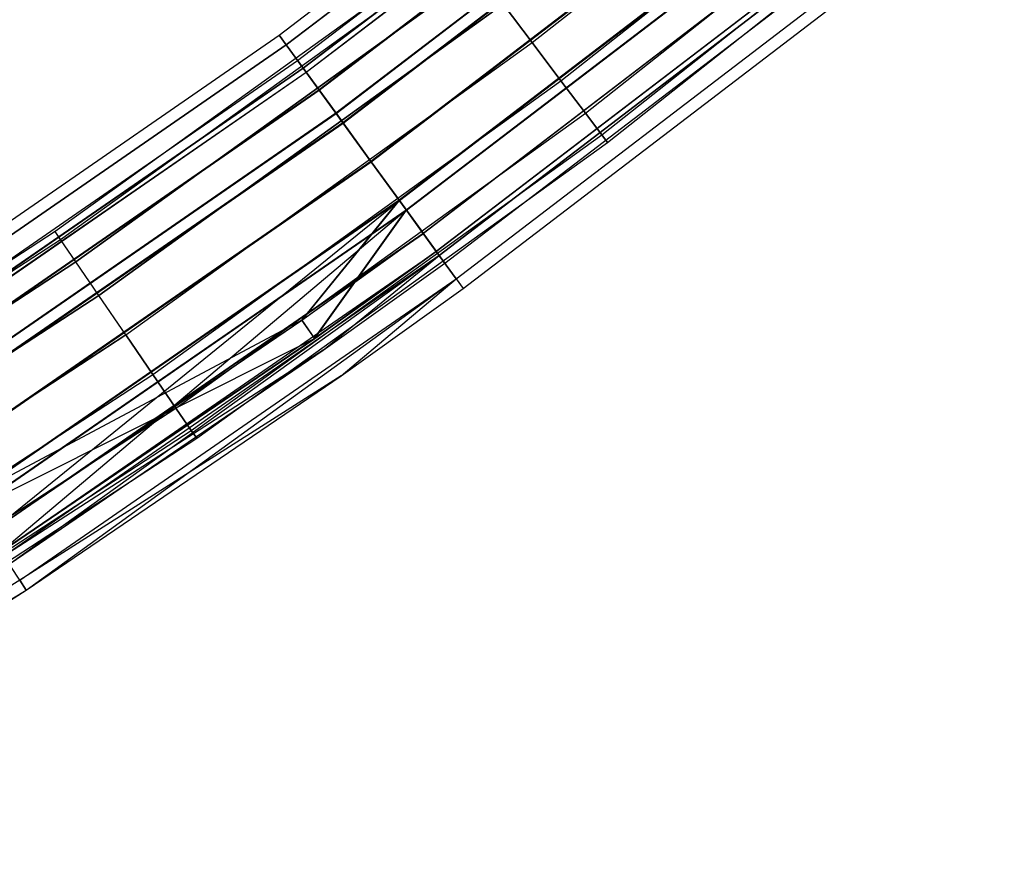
# Model space of a CAD drawing. Extents: x -176 to 176, y -176 to 176.
# Tile 189 of 208: x 96 to 112, y -151 to -138. Entities that reach past the tile are written whole.
import ezdxf

# ---------------------------------------------------------------- set-up
doc = ezdxf.new("R2010")
doc.units = 0
doc.header["$LTSCALE"] = 25.4
doc.layers.get('0').update_dxf_attribs({"linetype": 'CONTINUOUS'})

# ---------------------------------------------------------------- blocks, each defined once
blk = doc.blocks.new('BIURKOWA_B_STL')
at = {"color": 0}
for p, q in [((100.217, -137.937, 408), (106.765, -132.934, 408)), ((100.217, -137.937, 408), (106.765, -132.934, 408)), ((100.217, -137.937, 196.996), (106.765, -132.934, 196.996)), ((100.217, -137.937, 196.996), (106.765, -132.934, 196.996)), ((100.328, -138.09, 197.952), (106.883, -133.081, 197.952)), ((100.328, -138.09, 197.952), (106.883, -133.081, 197.952)), ((100.329, -138.091, 407.043), (106.884, -133.083, 407.043)), ((100.329, -138.091, 407.043), (106.884, -133.083, 407.043)), ((100.329, -138.091, 408.957), (106.884, -133.083, 408.957)), ((100.329, -138.091, 408.957), (106.884, -133.083, 408.957)), ((100.33, -138.093, 196.04), (106.885, -133.084, 196.04)), ((100.33, -138.093, 196.04), (106.885, -133.084, 196.04)), ((104.256, -138.057, 410), (110.521, -133.095, 410)), ((104.256, -138.057, 410), (110.521, -133.095, 410)), ((104.256, -138.057, 406), (110.521, -133.095, 406)), ((104.256, -138.057, 406), (110.521, -133.095, 406)), ((104.256, -138.057, 199), (110.521, -133.095, 199)), ((104.256, -138.057, 199), (110.521, -133.095, 199)), ((104.256, -138.057, 195), (110.521, -133.095, 195)), ((104.256, -138.057, 195), (110.521, -133.095, 195)), ((100.511, -138.342, 196.996), (107.078, -133.324, 196.996)), ((100.511, -138.342, 196.996), (107.078, -133.324, 196.996)), ((100.511, -138.342, 408), (107.078, -133.324, 408)), ((100.511, -138.342, 408), (107.078, -133.324, 408)), ((100.6, -138.464, 197.761), (107.172, -133.442, 197.761)), ((100.6, -138.464, 197.761), (107.172, -133.442, 197.761)), ((107.173, -133.443, 407.235), (100.601, -138.465, 407.235)), ((100.601, -138.465, 408.765), (107.173, -133.443, 408.765)), ((100.601, -138.465, 408.765), (107.173, -133.443, 408.765)), ((107.173, -133.443, 407.235), (100.601, -138.465, 407.235)), ((100.602, -138.466, 196.231), (107.174, -133.444, 196.231)), ((100.602, -138.466, 196.231), (107.174, -133.444, 196.231)), ((100.645, -138.527, 198.764), (107.221, -133.502, 198.764)), ((100.645, -138.527, 198.764), (107.221, -133.502, 198.764)), ((100.648, -138.53, 406.232), (107.223, -133.505, 406.232)), ((100.648, -138.53, 406.232), (107.223, -133.505, 406.232)), ((100.648, -138.53, 409.768), (107.223, -133.505, 409.768)), ((100.648, -138.53, 409.768), (107.223, -133.505, 409.768)), ((100.649, -138.532, 195.23), (107.225, -133.507, 195.23)), ((100.649, -138.532, 195.23), (107.225, -133.507, 195.23)), ((107.442, -133.778, 198.41), (100.853, -138.813, 198.41)), ((107.442, -133.778, 198.41), (100.853, -138.813, 198.41)), ((100.856, -138.816, 406.586), (107.444, -133.781, 406.586)), ((100.856, -138.816, 406.586), (107.444, -133.781, 406.586)), ((100.856, -138.816, 409.414), (107.444, -133.781, 409.414)), ((100.856, -138.816, 409.414), (107.444, -133.781, 409.414)), ((100.857, -138.818, 195.583), (107.446, -133.783, 195.583)), ((100.857, -138.818, 195.583), (107.446, -133.783, 195.583)), ((104.717, -138.668, 409.848), (111.009, -133.684, 409.848)), ((104.717, -138.668, 409.848), (111.009, -133.684, 409.848)), ((104.717, -138.668, 406.152), (111.009, -133.684, 406.152)), ((104.717, -138.668, 406.152), (111.009, -133.684, 406.152)), ((104.717, -138.668, 198.848), (111.009, -133.684, 198.848)), ((104.717, -138.668, 198.848), (111.009, -133.684, 198.848)), ((104.717, -138.668, 195.152), (111.009, -133.684, 195.152)), ((104.717, -138.668, 195.152), (111.009, -133.684, 195.152)), ((101.121, -139.181, 199.307), (107.727, -134.133, 199.307)), ((101.121, -139.181, 199.307), (107.727, -134.133, 199.307)), ((101.125, -139.186, 405.69), (107.731, -134.138, 405.69)), ((101.125, -139.186, 405.69), (107.731, -134.138, 405.69)), ((101.125, -139.186, 410.31), (107.731, -134.138, 410.31)), ((101.125, -139.186, 410.31), (107.731, -134.138, 410.31)), ((101.126, -139.188, 194.689), (107.733, -134.14, 194.689)), ((101.126, -139.188, 194.689), (107.733, -134.14, 194.689)), ((107.847, -134.282, 198.845), (101.234, -139.336, 198.845)), ((107.847, -134.282, 198.845), (101.234, -139.336, 198.845)), ((101.237, -139.341, 409.848), (107.851, -134.287, 409.848)), ((101.237, -139.341, 406.152), (107.851, -134.287, 406.152)), ((101.237, -139.341, 409.848), (107.851, -134.287, 409.848)), ((101.237, -139.341, 406.152), (107.851, -134.287, 406.152)), ((107.852, -134.289, 195.151), (101.238, -139.343, 195.151)), ((107.852, -134.289, 195.151), (101.238, -139.343, 195.151)), ((105.108, -139.186, 409.414), (111.424, -134.183, 409.414)), ((105.108, -139.186, 409.414), (111.424, -134.183, 409.414)), ((105.108, -139.186, 406.586), (111.424, -134.183, 406.586)), ((105.108, -139.186, 406.586), (111.424, -134.183, 406.586)), ((105.108, -139.186, 198.414), (111.424, -134.183, 198.414)), ((105.108, -139.186, 198.414), (111.424, -134.183, 198.414)), ((105.108, -139.186, 195.586), (111.424, -134.183, 195.586)), ((105.108, -139.186, 195.586), (111.424, -134.183, 195.586)), ((105.369, -139.532, 408.765), (111.701, -134.516, 408.765)), ((105.369, -139.532, 408.765), (111.701, -134.516, 408.765)), ((105.369, -139.532, 407.235), (111.701, -134.516, 407.235)), ((105.369, -139.532, 407.235), (111.701, -134.516, 407.235)), ((105.369, -139.532, 197.765), (111.701, -134.516, 197.765)), ((105.369, -139.532, 197.765), (111.701, -134.516, 197.765)), ((105.369, -139.532, 196.235), (111.701, -134.516, 196.235)), ((105.369, -139.532, 196.235), (111.701, -134.516, 196.235)), ((105.461, -139.653, 408), (111.798, -134.633, 408)), ((105.461, -139.653, 408), (111.798, -134.633, 408)), ((105.461, -139.653, 197), (111.798, -134.633, 197)), ((105.461, -139.653, 197), (111.798, -134.633, 197)), ((101.683, -139.954, 199.5), (108.326, -134.878, 199.5)), ((101.683, -139.954, 199.5), (108.326, -134.878, 199.5)), ((108.326, -134.878, 199), (101.683, -139.954, 199)), ((108.326, -134.878, 199), (101.683, -139.954, 199)), ((101.687, -139.96, 405.5), (108.33, -134.884, 405.5)), ((101.687, -139.96, 405.5), (108.33, -134.884, 405.5)), ((101.687, -139.96, 410.5), (108.33, -134.884, 410.5)), ((101.687, -139.96, 410.5), (108.33, -134.884, 410.5)), ((108.33, -134.884, 410), (101.687, -139.96, 410)), ((108.33, -134.884, 410), (101.687, -139.96, 410)), ((108.33, -134.884, 406), (101.687, -139.96, 406)), ((108.33, -134.884, 406), (101.687, -139.96, 406)), ((101.688, -139.962, 194.5), (108.331, -134.885, 194.5)), ((101.688, -139.962, 194.5), (108.331, -134.885, 194.5)), ((101.688, -139.962, 195), (108.331, -134.885, 195)), ((101.688, -139.962, 195), (108.331, -134.885, 195)), ((108.805, -135.475, 198.851), (102.133, -140.574, 198.851)), ((108.805, -135.475, 198.851), (102.133, -140.574, 198.851)), ((108.809, -135.48, 409.848), (102.137, -140.579, 409.848)), ((108.809, -135.48, 409.848), (102.137, -140.579, 409.848)), ((102.137, -140.579, 406.152), (108.809, -135.48, 406.152)), ((102.137, -140.579, 406.152), (108.809, -135.48, 406.152)), ((102.138, -140.58, 195.153), (108.81, -135.482, 195.153)), ((102.138, -140.58, 195.153), (108.81, -135.482, 195.153)), ((102.245, -140.728, 199.312), (108.925, -135.624, 199.312)), ((102.245, -140.728, 199.312), (108.925, -135.624, 199.312)), ((102.249, -140.734, 405.69), (108.929, -135.63, 405.69)), ((102.249, -140.734, 405.69), (108.929, -135.63, 405.69)), ((102.249, -140.734, 410.31), (108.929, -135.63, 410.31)), ((102.249, -140.734, 410.31), (108.929, -135.63, 410.31)), ((102.25, -140.735, 194.691), (108.93, -135.631, 194.691)), ((102.25, -140.735, 194.691), (108.93, -135.631, 194.691)), ((102.515, -141.1, 198.42), (109.212, -135.982, 198.42)), ((102.515, -141.1, 198.42), (109.212, -135.982, 198.42)), ((109.216, -135.986, 406.586), (102.518, -141.104, 406.586)), ((109.216, -135.986, 409.414), (102.518, -141.104, 409.414)), ((109.216, -135.986, 409.414), (102.518, -141.104, 409.414)), ((109.216, -135.986, 406.586), (102.518, -141.104, 406.586)), ((109.216, -135.987, 195.587), (102.519, -141.105, 195.587)), ((109.216, -135.987, 195.587), (102.519, -141.105, 195.587)), ((102.723, -141.386, 198.773), (109.434, -136.258, 198.773)), ((102.723, -141.386, 198.773), (109.434, -136.258, 198.773)), ((102.726, -141.39, 406.232), (109.437, -136.262, 406.232)), ((102.726, -141.39, 406.232), (109.437, -136.262, 406.232)), ((102.726, -141.39, 409.768), (109.437, -136.262, 409.768)), ((102.726, -141.39, 409.768), (109.437, -136.262, 409.768)), ((102.726, -141.391, 195.233), (109.437, -136.263, 195.233)), ((102.726, -141.391, 195.233), (109.437, -136.263, 195.233)), ((102.773, -141.455, 196.235), (109.487, -136.324, 196.235)), ((102.773, -141.455, 196.235), (109.487, -136.324, 196.235)), ((109.487, -136.324, 408.765), (102.773, -141.455, 408.765)), ((109.487, -136.324, 408.765), (102.773, -141.455, 408.765)), ((103.051, -136.461, 408), (96.638, -141.075, 408)), ((103.051, -136.461, 408), (96.638, -141.075, 408)), ((103.051, -136.461, 197), (96.638, -141.075, 197)), ((103.051, -136.461, 197), (96.638, -141.075, 197)), ((102.862, -141.578, 197), (109.582, -136.443, 197)), ((102.862, -141.578, 197), (109.582, -136.443, 197)), ((102.862, -141.578, 408), (109.582, -136.443, 408)), ((102.862, -141.578, 408), (109.582, -136.443, 408)), ((96.724, -141.2, 408.765), (103.142, -136.582, 408.765)), ((96.724, -141.2, 408.765), (103.142, -136.582, 408.765)), ((96.724, -141.2, 407.235), (103.142, -136.582, 407.235)), ((96.724, -141.2, 407.235), (103.142, -136.582, 407.235)), ((96.724, -141.2, 197.765), (103.142, -136.582, 197.765)), ((96.724, -141.2, 197.765), (103.142, -136.582, 197.765)), ((96.724, -141.2, 196.235), (103.142, -136.582, 196.235)), ((96.724, -141.2, 196.235), (103.142, -136.582, 196.235)), ((103.044, -141.829, 408.957), (109.776, -136.684, 408.957)), ((103.044, -141.829, 408.957), (109.776, -136.684, 408.957)), ((103.045, -141.829, 196.044), (109.776, -136.685, 196.044)), ((103.045, -141.829, 196.044), (109.776, -136.685, 196.044)), ((96.969, -141.558, 409.414), (103.404, -136.928, 409.414)), ((96.969, -141.558, 409.414), (103.404, -136.928, 409.414)), ((103.404, -136.928, 406.586), (96.969, -141.558, 406.586)), ((103.404, -136.928, 406.586), (96.969, -141.558, 406.586)), ((96.969, -141.558, 198.414), (103.404, -136.928, 198.414)), ((96.969, -141.558, 198.414), (103.404, -136.928, 198.414)), ((103.404, -136.928, 195.586), (96.969, -141.558, 195.586)), ((103.404, -136.928, 195.586), (96.969, -141.558, 195.586)), ((103.156, -141.982, 408), (109.896, -136.833, 408)), ((103.156, -141.982, 408), (109.896, -136.833, 408)), ((103.156, -141.982, 197), (109.896, -136.833, 197)), ((103.156, -141.982, 197), (109.896, -136.833, 197)), ((97.336, -142.093, 409.848), (103.795, -137.446, 409.848)), ((97.336, -142.093, 409.848), (103.795, -137.446, 409.848)), ((103.795, -137.446, 406.152), (97.336, -142.093, 406.152)), ((103.795, -137.446, 406.152), (97.336, -142.093, 406.152)), ((97.336, -142.093, 198.848), (103.795, -137.446, 198.848)), ((97.336, -142.093, 198.848), (103.795, -137.446, 198.848)), ((103.795, -137.446, 195.152), (97.336, -142.093, 195.152)), ((103.795, -137.446, 195.152), (97.336, -142.093, 195.152)), ((104.256, -138.057, 410), (103.795, -137.446, 409.848)), ((104.256, -138.057, 410), (103.795, -137.446, 409.848)), ((103.795, -137.446, 406.152), (104.256, -138.057, 406)), ((103.795, -137.446, 406.152), (104.256, -138.057, 406)), ((104.256, -138.057, 199), (103.795, -137.446, 198.848)), ((104.256, -138.057, 199), (103.795, -137.446, 198.848)), ((103.795, -137.446, 195.152), (104.256, -138.057, 195)), ((103.795, -137.446, 195.152), (104.256, -138.057, 195)), ((93.436, -142.618, 408), (100.217, -137.937, 408)), ((93.436, -142.618, 408), (100.217, -137.937, 408)), ((93.436, -142.618, 196.996), (100.217, -137.937, 196.996)), ((93.436, -142.618, 196.996), (100.217, -137.937, 196.996)), ((97.769, -142.725, 410), (104.256, -138.057, 410)), ((97.769, -142.725, 410), (104.256, -138.057, 410)), ((97.769, -142.725, 406), (104.256, -138.057, 406)), ((97.769, -142.725, 406), (104.256, -138.057, 406)), ((97.769, -142.725, 199), (104.256, -138.057, 199)), ((97.769, -142.725, 199), (104.256, -138.057, 199)), ((97.769, -142.725, 195), (104.256, -138.057, 195)), ((97.769, -142.725, 195), (104.256, -138.057, 195)), ((100.217, -137.937, 408), (100.329, -138.091, 407.043)), ((100.329, -138.091, 408.957), (100.217, -137.937, 408)), ((100.217, -137.937, 408), (100.329, -138.091, 407.043)), ((100.329, -138.091, 408.957), (100.217, -137.937, 408)), ((100.217, -137.937, 196.996), (100.33, -138.093, 196.04)), ((100.328, -138.09, 197.952), (100.217, -137.937, 196.996)), ((100.217, -137.937, 196.996), (100.33, -138.093, 196.04)), ((100.328, -138.09, 197.952), (100.217, -137.937, 196.996)), ((104.717, -138.668, 409.848), (104.256, -138.057, 410)), ((104.717, -138.668, 409.848), (104.256, -138.057, 410)), ((104.256, -138.057, 406), (104.717, -138.668, 406.152)), ((104.256, -138.057, 406), (104.717, -138.668, 406.152)), ((104.717, -138.668, 198.848), (104.256, -138.057, 199)), ((104.717, -138.668, 198.848), (104.256, -138.057, 199)), ((104.256, -138.057, 195), (104.717, -138.668, 195.152)), ((104.256, -138.057, 195), (104.717, -138.668, 195.152)), ((93.539, -142.776, 197.952), (100.328, -138.09, 197.952)), ((93.539, -142.776, 197.952), (100.328, -138.09, 197.952)), ((93.54, -142.777, 407.043), (100.329, -138.091, 407.043)), ((93.54, -142.777, 407.043), (100.329, -138.091, 407.043)), ((93.54, -142.777, 408.957), (100.329, -138.091, 408.957)), ((93.54, -142.777, 408.957), (100.329, -138.091, 408.957)), ((93.541, -142.779, 196.04), (100.33, -138.093, 196.04)), ((93.541, -142.779, 196.04), (100.33, -138.093, 196.04)), ((100.645, -138.527, 198.764), (100.328, -138.09, 197.952)), ((100.645, -138.527, 198.764), (100.328, -138.09, 197.952)), ((100.329, -138.091, 407.043), (100.648, -138.53, 406.232)), ((100.648, -138.53, 409.768), (100.329, -138.091, 408.957)), ((100.329, -138.091, 407.043), (100.648, -138.53, 406.232)), ((100.648, -138.53, 409.768), (100.329, -138.091, 408.957)), ((100.33, -138.093, 196.04), (100.649, -138.532, 195.23)), ((100.33, -138.093, 196.04), (100.649, -138.532, 195.23)), ((93.71, -143.036, 196.996), (100.511, -138.342, 196.996)), ((93.71, -143.036, 196.996), (100.511, -138.342, 196.996)), ((93.71, -143.036, 408), (100.511, -138.342, 408)), ((93.71, -143.036, 408), (100.511, -138.342, 408)), ((100.6, -138.464, 197.761), (100.511, -138.342, 196.996)), ((100.511, -138.342, 196.996), (100.602, -138.466, 196.231)), ((100.6, -138.464, 197.761), (100.511, -138.342, 196.996)), ((100.511, -138.342, 196.996), (100.602, -138.466, 196.231)), ((100.601, -138.465, 408.765), (100.511, -138.342, 408)), ((100.601, -138.465, 408.765), (100.511, -138.342, 408)), ((100.511, -138.342, 408), (100.601, -138.465, 407.235)), ((100.511, -138.342, 408), (100.601, -138.465, 407.235)), ((100.6, -138.464, 197.761), (93.793, -143.162, 197.761)), ((100.6, -138.464, 197.761), (93.793, -143.162, 197.761)), ((93.794, -143.164, 408.765), (100.601, -138.465, 408.765)), ((93.794, -143.164, 407.235), (100.601, -138.465, 407.235)), ((93.794, -143.164, 408.765), (100.601, -138.465, 408.765)), ((93.794, -143.164, 407.235), (100.601, -138.465, 407.235)), ((93.794, -143.165, 196.231), (100.602, -138.466, 196.231)), ((93.794, -143.165, 196.231), (100.602, -138.466, 196.231)), ((93.835, -143.227, 198.764), (100.645, -138.527, 198.764)), ((93.835, -143.227, 198.764), (100.645, -138.527, 198.764)), ((93.837, -143.231, 406.232), (100.648, -138.53, 406.232)), ((93.837, -143.231, 406.232), (100.648, -138.53, 406.232)), ((93.837, -143.231, 409.768), (100.648, -138.53, 409.768)), ((93.837, -143.231, 409.768), (100.648, -138.53, 409.768)), ((93.839, -143.233, 195.23), (100.649, -138.532, 195.23)), ((93.839, -143.233, 195.23), (100.649, -138.532, 195.23)), ((100.853, -138.813, 198.41), (100.6, -138.464, 197.761)), ((100.853, -138.813, 198.41), (100.6, -138.464, 197.761)), ((100.856, -138.816, 406.586), (100.601, -138.465, 407.235)), ((100.856, -138.816, 409.414), (100.601, -138.465, 408.765)), ((100.856, -138.816, 409.414), (100.601, -138.465, 408.765)), ((100.856, -138.816, 406.586), (100.601, -138.465, 407.235)), ((100.602, -138.466, 196.231), (100.857, -138.818, 195.583)), ((100.602, -138.466, 196.231), (100.857, -138.818, 195.583)), ((101.121, -139.181, 199.307), (100.645, -138.527, 198.764)), ((101.121, -139.181, 199.307), (100.645, -138.527, 198.764)), ((100.648, -138.53, 406.232), (101.125, -139.186, 405.69)), ((101.125, -139.186, 410.31), (100.648, -138.53, 409.768)), ((100.648, -138.53, 406.232), (101.125, -139.186, 405.69)), ((101.125, -139.186, 410.31), (100.648, -138.53, 409.768)), ((100.649, -138.532, 195.23), (101.126, -139.188, 194.689)), ((100.649, -138.532, 195.23), (101.126, -139.188, 194.689)), ((98.201, -143.356, 409.848), (104.717, -138.668, 409.848)), ((98.201, -143.356, 409.848), (104.717, -138.668, 409.848)), ((98.201, -143.356, 406.152), (104.717, -138.668, 406.152)), ((98.201, -143.356, 406.152), (104.717, -138.668, 406.152)), ((98.201, -143.356, 198.848), (104.717, -138.668, 198.848)), ((98.201, -143.356, 198.848), (104.717, -138.668, 198.848)), ((98.201, -143.356, 195.152), (104.717, -138.668, 195.152)), ((98.201, -143.356, 195.152), (104.717, -138.668, 195.152)), ((105.108, -139.186, 409.414), (104.717, -138.668, 409.848)), ((105.108, -139.186, 409.414), (104.717, -138.668, 409.848)), ((104.717, -138.668, 406.152), (105.108, -139.186, 406.586)), ((104.717, -138.668, 406.152), (105.108, -139.186, 406.586)), ((105.108, -139.186, 198.414), (104.717, -138.668, 198.848)), ((105.108, -139.186, 198.414), (104.717, -138.668, 198.848)), ((104.717, -138.668, 195.152), (105.108, -139.186, 195.586)), ((104.717, -138.668, 195.152), (105.108, -139.186, 195.586)), ((100.853, -138.813, 198.41), (94.029, -143.523, 198.41)), ((100.853, -138.813, 198.41), (94.029, -143.523, 198.41)), ((94.031, -143.526, 409.414), (100.856, -138.816, 409.414)), ((100.856, -138.816, 406.586), (94.031, -143.526, 406.586)), ((94.031, -143.526, 409.414), (100.856, -138.816, 409.414)), ((100.856, -138.816, 406.586), (94.031, -143.526, 406.586)), ((94.032, -143.528, 195.583), (100.857, -138.818, 195.583)), ((94.032, -143.528, 195.583), (100.857, -138.818, 195.583)), ((101.234, -139.336, 198.845), (100.853, -138.813, 198.41)), ((101.234, -139.336, 198.845), (100.853, -138.813, 198.41)), ((101.237, -139.341, 409.848), (100.856, -138.816, 409.414)), ((100.856, -138.816, 406.586), (101.237, -139.341, 406.152)), ((100.856, -138.816, 406.586), (101.237, -139.341, 406.152)), ((101.237, -139.341, 409.848), (100.856, -138.816, 409.414)), ((100.857, -138.818, 195.583), (101.238, -139.343, 195.151)), ((100.857, -138.818, 195.583), (101.238, -139.343, 195.151)), ((94.279, -143.904, 199.307), (101.121, -139.181, 199.307)), ((94.279, -143.904, 199.307), (101.121, -139.181, 199.307)), ((94.282, -143.909, 405.69), (101.125, -139.186, 405.69)), ((94.282, -143.909, 405.69), (101.125, -139.186, 405.69)), ((94.282, -143.909, 410.31), (101.125, -139.186, 410.31)), ((94.282, -143.909, 410.31), (101.125, -139.186, 410.31)), ((94.283, -143.911, 194.689), (101.126, -139.188, 194.689)), ((94.283, -143.911, 194.689), (101.126, -139.188, 194.689)), ((98.568, -143.891, 409.414), (105.108, -139.186, 409.414)), ((98.568, -143.891, 409.414), (105.108, -139.186, 409.414)), ((98.568, -143.891, 406.586), (105.108, -139.186, 406.586)), ((98.568, -143.891, 406.586), (105.108, -139.186, 406.586)), ((98.568, -143.891, 198.414), (105.108, -139.186, 198.414)), ((98.568, -143.891, 198.414), (105.108, -139.186, 198.414)), ((98.568, -143.891, 195.586), (105.108, -139.186, 195.586)), ((98.568, -143.891, 195.586), (105.108, -139.186, 195.586)), ((101.683, -139.954, 199.5), (101.121, -139.181, 199.307)), ((101.683, -139.954, 199.5), (101.121, -139.181, 199.307)), ((101.125, -139.186, 405.69), (101.687, -139.96, 405.5)), ((101.687, -139.96, 410.5), (101.125, -139.186, 410.31)), ((101.125, -139.186, 405.69), (101.687, -139.96, 405.5)), ((101.687, -139.96, 410.5), (101.125, -139.186, 410.31)), ((101.126, -139.188, 194.689), (101.688, -139.962, 194.5)), ((101.126, -139.188, 194.689), (101.688, -139.962, 194.5)), ((105.369, -139.532, 408.765), (105.108, -139.186, 409.414)), ((105.369, -139.532, 408.765), (105.108, -139.186, 409.414)), ((105.108, -139.186, 406.586), (105.369, -139.532, 407.235)), ((105.108, -139.186, 406.586), (105.369, -139.532, 407.235)), ((105.369, -139.532, 197.765), (105.108, -139.186, 198.414)), ((105.369, -139.532, 197.765), (105.108, -139.186, 198.414)), ((105.108, -139.186, 195.586), (105.369, -139.532, 196.235)), ((105.108, -139.186, 195.586), (105.369, -139.532, 196.235)), ((101.234, -139.336, 198.845), (94.384, -144.064, 198.845)), ((101.234, -139.336, 198.845), (94.384, -144.064, 198.845)), ((101.237, -139.341, 409.848), (94.387, -144.069, 409.848)), ((101.237, -139.341, 409.848), (94.387, -144.069, 409.848)), ((94.387, -144.069, 406.152), (101.237, -139.341, 406.152)), ((94.387, -144.069, 406.152), (101.237, -139.341, 406.152)), ((94.388, -144.071, 195.151), (101.238, -139.343, 195.151)), ((94.388, -144.071, 195.151), (101.238, -139.343, 195.151)), ((101.683, -139.954, 199), (101.234, -139.336, 198.845)), ((101.683, -139.954, 199), (101.234, -139.336, 198.845)), ((101.687, -139.96, 410), (101.237, -139.341, 409.848)), ((101.687, -139.96, 410), (101.237, -139.341, 409.848)), ((101.237, -139.341, 406.152), (101.687, -139.96, 406)), ((101.237, -139.341, 406.152), (101.687, -139.96, 406)), ((101.688, -139.962, 195), (101.238, -139.343, 195.151)), ((101.688, -139.962, 195), (101.238, -139.343, 195.151)), ((98.813, -144.249, 408.765), (105.369, -139.532, 408.765)), ((98.813, -144.249, 408.765), (105.369, -139.532, 408.765)), ((98.813, -144.249, 407.235), (105.369, -139.532, 407.235)), ((98.813, -144.249, 407.235), (105.369, -139.532, 407.235)), ((98.813, -144.249, 197.765), (105.369, -139.532, 197.765)), ((98.813, -144.249, 197.765), (105.369, -139.532, 197.765)), ((98.813, -144.249, 196.235), (105.369, -139.532, 196.235)), ((98.813, -144.249, 196.235), (105.369, -139.532, 196.235)), ((105.461, -139.653, 408), (105.369, -139.532, 408.765)), ((105.461, -139.653, 408), (105.369, -139.532, 408.765)), ((105.369, -139.532, 407.235), (105.461, -139.653, 408)), ((105.369, -139.532, 407.235), (105.461, -139.653, 408)), ((105.461, -139.653, 197), (105.369, -139.532, 197.765)), ((105.461, -139.653, 197), (105.369, -139.532, 197.765)), ((105.369, -139.532, 196.235), (105.461, -139.653, 197)), ((105.369, -139.532, 196.235), (105.461, -139.653, 197)), ((98.899, -144.375, 408), (105.461, -139.653, 408)), ((98.899, -144.375, 408), (105.461, -139.653, 408)), ((98.899, -144.375, 197), (105.461, -139.653, 197)), ((98.899, -144.375, 197), (105.461, -139.653, 197)), ((94.802, -144.704, 199.5), (101.683, -139.954, 199.5)), ((94.802, -144.704, 199.5), (101.683, -139.954, 199.5)), ((101.683, -139.954, 199), (94.802, -144.704, 199)), ((101.683, -139.954, 199), (94.802, -144.704, 199)), ((94.806, -144.709, 405.5), (101.687, -139.96, 405.5)), ((94.806, -144.709, 405.5), (101.687, -139.96, 405.5)), ((94.806, -144.709, 410.5), (101.687, -139.96, 410.5)), ((94.806, -144.709, 410.5), (101.687, -139.96, 410.5)), ((101.687, -139.96, 410), (94.806, -144.709, 410)), ((101.687, -139.96, 410), (94.806, -144.709, 410)), ((94.806, -144.709, 406), (101.687, -139.96, 406)), ((94.806, -144.709, 406), (101.687, -139.96, 406)), ((94.807, -144.711, 194.5), (101.688, -139.962, 194.5)), ((94.807, -144.711, 194.5), (101.688, -139.962, 194.5)), ((101.688, -139.962, 195), (94.807, -144.711, 195)), ((101.688, -139.962, 195), (94.807, -144.711, 195)), ((102.245, -140.728, 199.312), (101.683, -139.954, 199.5)), ((102.245, -140.728, 199.312), (101.683, -139.954, 199.5)), ((102.133, -140.574, 198.851), (101.683, -139.954, 199)), ((102.133, -140.574, 198.851), (101.683, -139.954, 199)), ((101.687, -139.96, 405.5), (102.249, -140.734, 405.69)), ((102.249, -140.734, 410.31), (101.687, -139.96, 410.5)), ((101.687, -139.96, 405.5), (102.249, -140.734, 405.69)), ((102.249, -140.734, 410.31), (101.687, -139.96, 410.5)), ((102.137, -140.579, 409.848), (101.687, -139.96, 410)), ((102.137, -140.579, 409.848), (101.687, -139.96, 410)), ((102.137, -140.579, 406.152), (101.687, -139.96, 406)), ((102.137, -140.579, 406.152), (101.687, -139.96, 406)), ((101.688, -139.962, 194.5), (102.25, -140.735, 194.691)), ((101.688, -139.962, 194.5), (102.25, -140.735, 194.691)), ((101.688, -139.962, 195), (102.138, -140.58, 195.153)), ((101.688, -139.962, 195), (102.138, -140.58, 195.153)), ((102.133, -140.574, 198.851), (95.222, -145.344, 198.851)), ((102.133, -140.574, 198.851), (95.222, -145.344, 198.851)), ((102.137, -140.579, 409.848), (95.226, -145.35, 409.848)), ((102.137, -140.579, 409.848), (95.226, -145.35, 409.848)), ((102.137, -140.579, 406.152), (95.226, -145.35, 406.152)), ((102.137, -140.579, 406.152), (95.226, -145.35, 406.152)), ((95.226, -145.351, 195.153), (102.138, -140.58, 195.153)), ((95.226, -145.351, 195.153), (102.138, -140.58, 195.153)), ((95.581, -145.892, 406.586), (102.137, -140.579, 406.152)), ((95.581, -145.892, 406.586), (102.137, -140.579, 406.152)), ((100.578, -142.487, 198.42), (102.133, -140.574, 198.851)), ((100.578, -142.487, 198.42), (102.133, -140.574, 198.851)), ((100.581, -142.491, 406.586), (102.137, -140.579, 406.152)), ((100.581, -142.491, 406.586), (102.137, -140.579, 406.152)), ((102.133, -140.574, 198.851), (102.515, -141.1, 198.42)), ((102.133, -140.574, 198.851), (102.515, -141.1, 198.42)), ((102.518, -141.104, 409.414), (102.137, -140.579, 409.848)), ((102.518, -141.104, 409.414), (102.137, -140.579, 409.848)), ((102.518, -141.104, 406.586), (102.137, -140.579, 406.152)), ((102.518, -141.104, 406.586), (102.137, -140.579, 406.152)), ((102.138, -140.58, 195.153), (102.519, -141.105, 195.587)), ((102.138, -140.58, 195.153), (102.519, -141.105, 195.587)), ((95.327, -145.504, 199.312), (102.245, -140.728, 199.312)), ((95.327, -145.504, 199.312), (102.245, -140.728, 199.312)), ((95.33, -145.51, 405.69), (102.249, -140.734, 405.69)), ((95.33, -145.51, 405.69), (102.249, -140.734, 405.69)), ((95.33, -145.51, 410.31), (102.249, -140.734, 410.31)), ((95.33, -145.51, 410.31), (102.249, -140.734, 410.31)), ((95.331, -145.511, 194.691), (102.25, -140.735, 194.691)), ((95.331, -145.511, 194.691), (102.25, -140.735, 194.691)), ((95.772, -146.183, 198.773), (102.245, -140.728, 199.312)), ((95.772, -146.183, 198.773), (102.245, -140.728, 199.312)), ((100.782, -142.775, 198.773), (102.245, -140.728, 199.312)), ((100.782, -142.775, 198.773), (102.245, -140.728, 199.312)), ((100.785, -142.78, 406.232), (102.249, -140.734, 405.69)), ((100.785, -142.78, 406.232), (102.249, -140.734, 405.69)), ((102.245, -140.728, 199.312), (102.723, -141.386, 198.773)), ((102.245, -140.728, 199.312), (102.723, -141.386, 198.773)), ((102.249, -140.734, 405.69), (102.726, -141.39, 406.232)), ((102.726, -141.39, 409.768), (102.249, -140.734, 410.31)), ((102.249, -140.734, 405.69), (102.726, -141.39, 406.232)), ((102.726, -141.39, 409.768), (102.249, -140.734, 410.31)), ((102.25, -140.735, 194.691), (102.726, -141.391, 195.233)), ((102.25, -140.735, 194.691), (102.726, -141.391, 195.233)), ((96.638, -141.075, 408), (90.02, -145.387, 408)), ((96.638, -141.075, 408), (90.02, -145.387, 408)), ((96.638, -141.075, 197), (90.02, -145.387, 197)), ((96.638, -141.075, 197), (90.02, -145.387, 197)), ((90.1, -145.517, 408.765), (96.724, -141.2, 408.765)), ((90.1, -145.517, 408.765), (96.724, -141.2, 408.765)), ((90.1, -145.517, 407.235), (96.724, -141.2, 407.235)), ((90.1, -145.517, 407.235), (96.724, -141.2, 407.235)), ((90.1, -145.517, 197.765), (96.724, -141.2, 197.765)), ((90.1, -145.517, 197.765), (96.724, -141.2, 197.765)), ((90.1, -145.517, 196.235), (96.724, -141.2, 196.235)), ((90.1, -145.517, 196.235), (96.724, -141.2, 196.235)), ((102.518, -141.104, 409.414), (95.581, -145.892, 409.414)), ((102.518, -141.104, 409.414), (95.581, -145.892, 409.414)), ((95.582, -145.893, 195.587), (102.519, -141.105, 195.587)), ((95.582, -145.893, 195.587), (102.519, -141.105, 195.587)), ((96.724, -141.2, 408.765), (96.638, -141.075, 408)), ((96.724, -141.2, 408.765), (96.638, -141.075, 408)), ((96.724, -141.2, 407.235), (96.638, -141.075, 408)), ((96.724, -141.2, 407.235), (96.638, -141.075, 408)), ((96.724, -141.2, 197.765), (96.638, -141.075, 197)), ((96.724, -141.2, 197.765), (96.638, -141.075, 197)), ((96.724, -141.2, 196.235), (96.638, -141.075, 197)), ((96.724, -141.2, 196.235), (96.638, -141.075, 197)), ((96.969, -141.558, 409.414), (96.724, -141.2, 408.765)), ((96.969, -141.558, 409.414), (96.724, -141.2, 408.765)), ((96.969, -141.558, 406.586), (96.724, -141.2, 407.235)), ((96.969, -141.558, 406.586), (96.724, -141.2, 407.235)), ((96.969, -141.558, 198.414), (96.724, -141.2, 197.765)), ((96.969, -141.558, 198.414), (96.724, -141.2, 197.765)), ((96.969, -141.558, 195.586), (96.724, -141.2, 196.235)), ((96.969, -141.558, 195.586), (96.724, -141.2, 196.235)), ((100.578, -142.487, 198.42), (102.515, -141.1, 198.42)), ((100.578, -142.487, 198.42), (102.515, -141.1, 198.42)), ((102.518, -141.104, 406.586), (100.581, -142.491, 406.586)), ((102.518, -141.104, 406.586), (100.581, -142.491, 406.586)), ((102.723, -141.386, 198.773), (102.515, -141.1, 198.42)), ((102.723, -141.386, 198.773), (102.515, -141.1, 198.42)), ((102.726, -141.39, 406.232), (102.518, -141.104, 406.586)), ((102.726, -141.39, 406.232), (102.518, -141.104, 406.586)), ((102.773, -141.455, 408.765), (102.518, -141.104, 409.414)), ((102.773, -141.455, 408.765), (102.518, -141.104, 409.414)), ((102.773, -141.455, 196.235), (102.519, -141.105, 195.587)), ((102.773, -141.455, 196.235), (102.519, -141.105, 195.587)), ((95.775, -146.188, 409.768), (102.726, -141.39, 409.768)), ((95.775, -146.188, 409.768), (102.726, -141.39, 409.768)), ((95.775, -146.189, 195.233), (102.726, -141.391, 195.233)), ((95.775, -146.189, 195.233), (102.726, -141.391, 195.233)), ((102.773, -141.455, 196.235), (95.819, -146.255, 196.235)), ((102.773, -141.455, 196.235), (95.819, -146.255, 196.235)), ((102.773, -141.455, 408.765), (95.819, -146.255, 408.765)), ((102.773, -141.455, 408.765), (95.819, -146.255, 408.765)), ((95.902, -146.382, 197), (102.773, -141.455, 196.235)), ((95.902, -146.382, 197), (102.773, -141.455, 196.235)), ((100.782, -142.775, 198.773), (102.723, -141.386, 198.773)), ((100.782, -142.775, 198.773), (102.723, -141.386, 198.773)), ((100.785, -142.78, 406.232), (102.726, -141.39, 406.232)), ((100.785, -142.78, 406.232), (102.726, -141.39, 406.232)), ((100.919, -142.97, 197), (102.773, -141.455, 196.235)), ((100.919, -142.97, 197), (102.773, -141.455, 196.235)), ((100.919, -142.97, 408), (102.773, -141.455, 408.765)), ((100.919, -142.97, 408), (102.773, -141.455, 408.765)), ((103.044, -141.829, 408.957), (102.726, -141.39, 409.768)), ((103.044, -141.829, 408.957), (102.726, -141.39, 409.768)), ((102.726, -141.391, 195.233), (103.045, -141.829, 196.044)), ((102.726, -141.391, 195.233), (103.045, -141.829, 196.044)), ((102.862, -141.578, 197), (102.773, -141.455, 196.235)), ((102.862, -141.578, 197), (102.773, -141.455, 196.235)), ((102.773, -141.455, 408.765), (102.862, -141.578, 408)), ((102.773, -141.455, 408.765), (102.862, -141.578, 408)), ((90.328, -145.885, 409.414), (96.969, -141.558, 409.414)), ((90.328, -145.885, 409.414), (96.969, -141.558, 409.414)), ((96.969, -141.558, 406.586), (90.328, -145.885, 406.586)), ((96.969, -141.558, 406.586), (90.328, -145.885, 406.586)), ((90.328, -145.885, 198.414), (96.969, -141.558, 198.414)), ((90.328, -145.885, 198.414), (96.969, -141.558, 198.414)), ((96.969, -141.558, 195.586), (90.328, -145.885, 195.586)), ((96.969, -141.558, 195.586), (90.328, -145.885, 195.586)), ((97.336, -142.093, 409.848), (96.969, -141.558, 409.414)), ((97.336, -142.093, 409.848), (96.969, -141.558, 409.414)), ((97.336, -142.093, 406.152), (96.969, -141.558, 406.586)), ((97.336, -142.093, 406.152), (96.969, -141.558, 406.586)), ((97.336, -142.093, 198.848), (96.969, -141.558, 198.414)), ((97.336, -142.093, 198.848), (96.969, -141.558, 198.414)), ((97.336, -142.093, 195.152), (96.969, -141.558, 195.586)), ((97.336, -142.093, 195.152), (96.969, -141.558, 195.586)), ((100.919, -142.97, 197), (102.862, -141.578, 197)), ((100.919, -142.97, 197), (102.862, -141.578, 197)), ((100.919, -142.97, 408), (102.862, -141.578, 408)), ((100.919, -142.97, 408), (102.862, -141.578, 408)), ((102.862, -141.578, 197), (102.862, -141.578, 408)), ((102.862, -141.578, 197), (102.862, -141.578, 408)), ((96.072, -146.641, 408.957), (103.044, -141.829, 408.957)), ((96.072, -146.641, 408.957), (103.044, -141.829, 408.957)), ((96.072, -146.642, 196.044), (103.045, -141.829, 196.044)), ((96.072, -146.642, 196.044), (103.045, -141.829, 196.044)), ((96.176, -146.801, 408), (103.044, -141.829, 408.957)), ((96.176, -146.801, 408), (103.044, -141.829, 408.957)), ((101.207, -143.378, 408), (103.044, -141.829, 408.957)), ((101.207, -143.378, 408), (103.044, -141.829, 408.957)), ((101.207, -143.378, 197), (103.045, -141.829, 196.044)), ((101.207, -143.378, 197), (103.045, -141.829, 196.044)), ((103.044, -141.829, 408.957), (103.156, -141.982, 408)), ((103.044, -141.829, 408.957), (103.156, -141.982, 408)), ((103.045, -141.829, 196.044), (103.156, -141.982, 197)), ((103.045, -141.829, 196.044), (103.156, -141.982, 197)), ((101.207, -143.378, 408), (103.156, -141.982, 408)), ((101.207, -143.378, 408), (103.156, -141.982, 408)), ((101.207, -143.378, 197), (103.156, -141.982, 197)), ((101.207, -143.378, 197), (103.156, -141.982, 197)), ((103.156, -141.982, 408), (103.156, -141.982, 197)), ((103.156, -141.982, 408), (103.156, -141.982, 197)), ((90.67, -146.437, 409.848), (97.336, -142.093, 409.848)), ((90.67, -146.437, 409.848), (97.336, -142.093, 409.848)), ((97.336, -142.093, 406.152), (90.67, -146.437, 406.152)), ((97.336, -142.093, 406.152), (90.67, -146.437, 406.152)), ((90.67, -146.437, 198.848), (97.336, -142.093, 198.848)), ((90.67, -146.437, 198.848), (97.336, -142.093, 198.848)), ((97.336, -142.093, 195.152), (90.67, -146.437, 195.152)), ((97.336, -142.093, 195.152), (90.67, -146.437, 195.152)), ((97.769, -142.725, 410), (97.336, -142.093, 409.848)), ((97.769, -142.725, 410), (97.336, -142.093, 409.848)), ((97.769, -142.725, 406), (97.336, -142.093, 406.152)), ((97.769, -142.725, 406), (97.336, -142.093, 406.152)), ((97.769, -142.725, 199), (97.336, -142.093, 198.848)), ((97.769, -142.725, 199), (97.336, -142.093, 198.848)), ((97.769, -142.725, 195), (97.336, -142.093, 195.152)), ((97.769, -142.725, 195), (97.336, -142.093, 195.152)), ((100.578, -142.487, 198.42), (95.222, -145.344, 198.851)), ((100.578, -142.487, 198.42), (95.222, -145.344, 198.851)), ((95.578, -145.888, 198.42), (100.578, -142.487, 198.42)), ((95.578, -145.888, 198.42), (100.578, -142.487, 198.42)), ((100.581, -142.491, 406.586), (95.581, -145.892, 406.586)), ((100.581, -142.491, 406.586), (95.581, -145.892, 406.586)), ((100.782, -142.775, 198.773), (100.578, -142.487, 198.42)), ((100.782, -142.775, 198.773), (100.578, -142.487, 198.42)), ((100.785, -142.78, 406.232), (100.581, -142.491, 406.586)), ((100.785, -142.78, 406.232), (100.581, -142.491, 406.586)), ((91.073, -147.088, 410), (97.769, -142.725, 410)), ((91.073, -147.088, 410), (97.769, -142.725, 410)), ((97.769, -142.725, 406), (91.073, -147.088, 406)), ((97.769, -142.725, 406), (91.073, -147.088, 406)), ((91.073, -147.088, 199), (97.769, -142.725, 199)), ((91.073, -147.088, 199), (97.769, -142.725, 199)), ((97.769, -142.725, 195), (91.073, -147.088, 195)), ((97.769, -142.725, 195), (91.073, -147.088, 195)), ((100.785, -142.78, 406.232), (95.33, -145.51, 405.69)), ((100.785, -142.78, 406.232), (95.33, -145.51, 405.69)), ((95.772, -146.183, 198.773), (100.782, -142.775, 198.773)), ((95.772, -146.183, 198.773), (100.782, -142.775, 198.773)), ((95.775, -146.188, 406.232), (100.785, -142.78, 406.232)), ((95.775, -146.188, 406.232), (100.785, -142.78, 406.232)), ((98.201, -143.356, 409.848), (97.769, -142.725, 410)), ((98.201, -143.356, 409.848), (97.769, -142.725, 410)), ((97.769, -142.725, 406), (98.201, -143.356, 406.152)), ((97.769, -142.725, 406), (98.201, -143.356, 406.152)), ((98.201, -143.356, 198.848), (97.769, -142.725, 199)), ((98.201, -143.356, 198.848), (97.769, -142.725, 199)), ((97.769, -142.725, 195), (98.201, -143.356, 195.152)), ((97.769, -142.725, 195), (98.201, -143.356, 195.152)), ((100.919, -142.97, 408), (95.819, -146.255, 408.765)), ((100.919, -142.97, 408), (95.819, -146.255, 408.765)), ((95.902, -146.382, 197), (100.919, -142.97, 197)), ((95.902, -146.382, 197), (100.919, -142.97, 197)), ((95.902, -146.382, 408), (100.919, -142.97, 408)), ((95.902, -146.382, 408), (100.919, -142.97, 408)), ((100.919, -142.97, 197), (100.919, -142.97, 408)), ((100.919, -142.97, 197), (100.919, -142.97, 408)), ((91.476, -147.738, 409.848), (98.201, -143.356, 409.848)), ((91.476, -147.738, 409.848), (98.201, -143.356, 409.848)), ((91.476, -147.738, 406.152), (98.201, -143.356, 406.152)), ((91.476, -147.738, 406.152), (98.201, -143.356, 406.152)), ((91.476, -147.738, 198.848), (98.201, -143.356, 198.848)), ((91.476, -147.738, 198.848), (98.201, -143.356, 198.848)), ((91.476, -147.738, 195.152), (98.201, -143.356, 195.152)), ((91.476, -147.738, 195.152), (98.201, -143.356, 195.152)), ((101.207, -143.378, 197), (96.072, -146.642, 196.044)), ((101.207, -143.378, 197), (96.072, -146.642, 196.044)), ((96.176, -146.801, 408), (101.207, -143.378, 408)), ((96.176, -146.801, 408), (101.207, -143.378, 408)), ((96.176, -146.801, 197), (101.207, -143.378, 197)), ((96.176, -146.801, 197), (101.207, -143.378, 197)), ((98.568, -143.891, 409.414), (98.201, -143.356, 409.848)), ((98.568, -143.891, 409.414), (98.201, -143.356, 409.848)), ((98.201, -143.356, 406.152), (98.568, -143.891, 406.586)), ((98.201, -143.356, 406.152), (98.568, -143.891, 406.586)), ((98.568, -143.891, 198.414), (98.201, -143.356, 198.848)), ((98.568, -143.891, 198.414), (98.201, -143.356, 198.848)), ((98.201, -143.356, 195.152), (98.568, -143.891, 195.586)), ((98.201, -143.356, 195.152), (98.568, -143.891, 195.586)), ((101.207, -143.378, 408), (101.207, -143.378, 197)), ((101.207, -143.378, 408), (101.207, -143.378, 197)), ((91.817, -148.29, 409.414), (98.568, -143.891, 409.414)), ((91.817, -148.29, 409.414), (98.568, -143.891, 409.414)), ((91.817, -148.29, 406.586), (98.568, -143.891, 406.586)), ((91.817, -148.29, 406.586), (98.568, -143.891, 406.586)), ((91.817, -148.29, 198.414), (98.568, -143.891, 198.414)), ((91.817, -148.29, 198.414), (98.568, -143.891, 198.414)), ((91.817, -148.29, 195.586), (98.568, -143.891, 195.586)), ((91.817, -148.29, 195.586), (98.568, -143.891, 195.586)), ((98.813, -144.249, 408.765), (98.568, -143.891, 409.414)), ((98.813, -144.249, 408.765), (98.568, -143.891, 409.414)), ((98.568, -143.891, 406.586), (98.813, -144.249, 407.235)), ((98.568, -143.891, 406.586), (98.813, -144.249, 407.235)), ((98.813, -144.249, 197.765), (98.568, -143.891, 198.414)), ((98.813, -144.249, 197.765), (98.568, -143.891, 198.414)), ((98.568, -143.891, 195.586), (98.813, -144.249, 196.235)), ((98.568, -143.891, 195.586), (98.813, -144.249, 196.235)), ((92.045, -148.659, 408.765), (98.813, -144.249, 408.765)), ((92.045, -148.659, 408.765), (98.813, -144.249, 408.765)), ((92.045, -148.659, 407.235), (98.813, -144.249, 407.235)), ((92.045, -148.659, 407.235), (98.813, -144.249, 407.235)), ((92.045, -148.659, 197.765), (98.813, -144.249, 197.765)), ((92.045, -148.659, 197.765), (98.813, -144.249, 197.765)), ((92.045, -148.659, 196.235), (98.813, -144.249, 196.235)), ((92.045, -148.659, 196.235), (98.813, -144.249, 196.235)), ((98.899, -144.375, 408), (98.813, -144.249, 408.765)), ((98.899, -144.375, 408), (98.813, -144.249, 408.765)), ((98.813, -144.249, 407.235), (98.899, -144.375, 408)), ((98.813, -144.249, 407.235), (98.899, -144.375, 408)), ((98.899, -144.375, 197), (98.813, -144.249, 197.765)), ((98.899, -144.375, 197), (98.813, -144.249, 197.765)), ((98.813, -144.249, 196.235), (98.899, -144.375, 197)), ((98.813, -144.249, 196.235), (98.899, -144.375, 197)), ((92.126, -148.788, 408), (98.899, -144.375, 408)), ((92.126, -148.788, 408), (98.899, -144.375, 408)), ((92.126, -148.788, 197), (98.899, -144.375, 197)), ((92.126, -148.788, 197), (98.899, -144.375, 197)), ((96.072, -146.642, 196.044), (95.775, -146.189, 195.233)), ((96.072, -146.642, 196.044), (95.775, -146.189, 195.233)), ((96.072, -146.642, 196.044), (88.875, -151.112, 196.044)), ((96.072, -146.642, 196.044), (88.875, -151.112, 196.044)), ((96.176, -146.801, 408), (96.072, -146.641, 408.957)), ((96.176, -146.801, 408), (96.072, -146.641, 408.957)), ((96.072, -146.642, 196.044), (96.176, -146.801, 197)), ((96.072, -146.642, 196.044), (96.176, -146.801, 197)), ((88.875, -151.112, 196.044), (96.176, -146.801, 197)), ((88.875, -151.112, 196.044), (96.176, -146.801, 197)), ((91.187, -149.951, 408), (96.176, -146.801, 408)), ((91.187, -149.951, 408), (96.176, -146.801, 408)), ((91.187, -149.951, 197), (96.176, -146.801, 197)), ((91.187, -149.951, 197), (96.176, -146.801, 197)), ((96.176, -146.801, 408), (96.176, -146.801, 197)), ((96.176, -146.801, 408), (96.176, -146.801, 197))]:
    blk.add_line(p, q, dxfattribs=at)

msp = doc.modelspace()

# ---------------------------------------------------------------- block references
at = {"color": 253}
msp.add_blockref('BIURKOWA_B_STL', (0, 0), dxfattribs=at)

doc.saveas('drawing.dxf')
